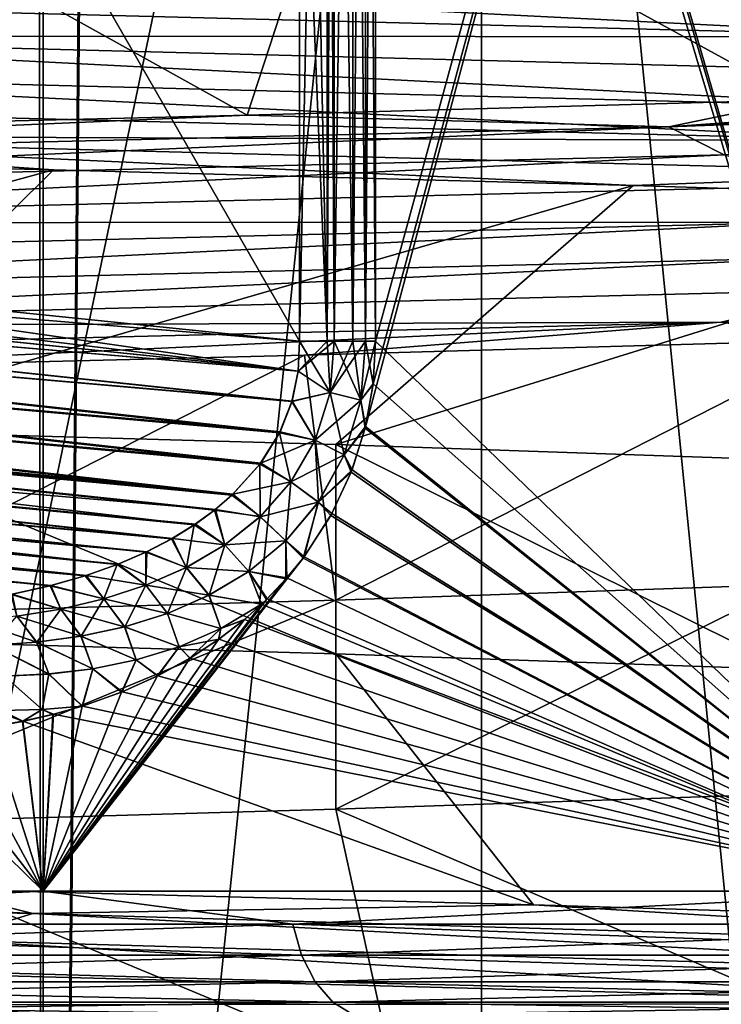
# Model space of a CAD drawing. Header units: metres. Extents: x -24 to 24, y -69 to 184.
# Tile 129 of 256: x 13.32 to 14.41, y -63.29 to -61.75. Entities that reach past the tile are written whole.
import ezdxf

# ---------------------------------------------------------------- set-up
doc = ezdxf.new("R2010")
doc.units = ezdxf.units.M
for name, color, linetype in [('14', 7, 'CONTINUOUS'), ('149', 7, 'CONTINUOUS'), ('15', 7, 'CONTINUOUS'), ('150', 7, 'CONTINUOUS'), ('151', 7, 'CONTINUOUS'), ('182', 7, 'CONTINUOUS'), ('190', 7, 'CONTINUOUS'), ('220', 7, 'CONTINUOUS'), ('231', 7, 'CONTINUOUS'), ('336', 7, 'CONTINUOUS'), ('337', 7, 'CONTINUOUS'), ('355', 7, 'CONTINUOUS'), ('356', 7, 'CONTINUOUS'), ('367', 7, 'CONTINUOUS'), ('369', 7, 'CONTINUOUS'), ('3988', 7, 'CONTINUOUS'), ('3991', 7, 'CONTINUOUS'), ('562', 2, 'CONTINUOUS'), ('570', 2, 'CONTINUOUS'), ('70', 7, 'CONTINUOUS'), ('71', 7, 'CONTINUOUS')]:
    doc.layers.add(name, color=color, linetype=linetype)

msp = doc.modelspace()

# ---------------------------------------------------------------- linework, layer by layer
at = {"layer": '14'}
for points in [[(14.764137, -63.111337, 14.077651), (14.764143, -59.007862, 14.077645), (13.860315, -60.009576, 14.968356)], [(13.872567, -60.077627, 14.957002), (14.764137, -63.111337, 14.077651), (13.860315, -60.009576, 14.968356)], [(13.87653, -60.144747, 14.953324), (14.764137, -63.111337, 14.077651), (13.872567, -60.077627, 14.957002)], [(13.87653, -62.255253, 14.953324), (14.764137, -63.111337, 14.077651), (13.87653, -60.144747, 14.953324)], [(13.872519, -62.321564, 14.957046), (14.764137, -63.111337, 14.077651), (13.87653, -62.255253, 14.953324)], [(13.860894, -62.388299, 14.967819), (14.764137, -63.111337, 14.077651), (13.872519, -62.321564, 14.957046)], [(13.839916, -62.455676, 14.987219), (14.764137, -63.111337, 14.077651), (13.860894, -62.388299, 14.967819)], [(13.808607, -62.523517, 15.01607), (14.764137, -63.111337, 14.077651), (13.839916, -62.455676, 14.987219)], [(13.765456, -62.590721, 15.055637), (14.764137, -63.111337, 14.077651), (13.808607, -62.523517, 15.01607)], [(13.738544, -62.623798, 15.080199), (14.764137, -63.111337, 14.077651), (13.765456, -62.590721, 15.055637)], [(13.707649, -62.656377, 15.108288), (14.764137, -63.111337, 14.077651), (13.738544, -62.623798, 15.080199)], [(13.672517, -62.68833, 15.140089), (14.764137, -63.111337, 14.077651), (13.699072, -62.664639, 15.116066)], [(13.699072, -62.664639, 15.116066), (14.764137, -63.111337, 14.077651), (13.707649, -62.656377, 15.108288)], [(13.632704, -62.719192, 15.175947), (14.764137, -63.111337, 14.077651), (13.672517, -62.68833, 15.140089)], [(13.587901, -62.748548, 15.216075), (14.764137, -63.111337, 14.077651), (13.632704, -62.719192, 15.175947)], [(13.53781, -62.776027, 15.260659), (14.764137, -63.111337, 14.077651), (13.587901, -62.748548, 15.216075)], [(13.481935, -62.801127, 15.310043), (14.764137, -63.111337, 14.077651), (13.53781, -62.776027, 15.260659)], [(13.420112, -62.823152, 15.364264), (14.764137, -63.111337, 14.077651), (13.481935, -62.801127, 15.310043)], [(13.375166, -62.836014, 15.403406), (14.764137, -63.111337, 14.077651), (13.420112, -62.823152, 15.364264)], [(13.277338, -62.85577, 15.487812), (13.359117, -63.111337, 15.417327), (13.327635, -62.846854, 15.44455)], [(13.327635, -62.846854, 15.44455), (13.359117, -63.111337, 15.417327), (13.375166, -62.836014, 15.403406)], [(13.359117, -63.111337, 15.417327), (14.764137, -63.111337, 14.077651), (13.375166, -62.836014, 15.403406)], [(13.16896, -62.86628, 15.580067), (13.359117, -63.111337, 15.417327), (13.224434, -62.862295, 15.533008)], [(13.224434, -62.862295, 15.533008), (13.359117, -63.111337, 15.417327), (13.277338, -62.85577, 15.487812)], [(11.83312, -63.111337, 16.617379), (13.359117, -63.111337, 15.417327), (13.110857, -62.86782, 15.628993)], [(13.110857, -62.86782, 15.628993), (13.359117, -63.111337, 15.417327), (13.16896, -62.86628, 15.580067)]]:
    msp.add_3dface(points, dxfattribs=at)
at = {"layer": '149'}
for points in [[(14.764752, -61.781316, -7.570111), (12.634023, -61.674154, -10.721888), (12.514611, -61.723416, -10.894448)], [(14.848497, -61.732355, -7.355241), (12.634023, -61.674154, -10.721888), (14.764752, -61.781316, -7.570111)], [(14.764752, -61.781316, -7.570111), (12.514611, -61.723416, -10.894448), (12.565344, -61.780152, -10.847679)], [(14.779199, -61.893263, -7.541667), (12.565344, -61.780152, -10.847679), (12.533567, -61.835322, -10.872496)], [(14.80587, -61.83815, -7.506411), (12.565344, -61.780152, -10.847679), (14.779199, -61.893263, -7.541667)], [(14.80587, -61.83815, -7.506411), (14.764752, -61.781316, -7.570111), (12.565344, -61.780152, -10.847679)], [(14.701765, -61.943678, -7.643944), (12.533567, -61.835322, -10.872496), (12.441408, -61.885902, -10.944548)], [(14.779199, -61.893263, -7.541667), (12.533567, -61.835322, -10.872496), (14.701765, -61.943678, -7.643944)], [(15.802269, -61.831336, 4.717823), (14.333094, -61.921505, 8.246571), (15.246469, -61.855432, 6.286076)], [(15.901912, -61.863196, 4.535714), (14.333094, -61.921505, 8.246571), (15.802269, -61.831336, 4.717823)], [(15.246469, -61.855432, 6.286076), (14.333094, -61.921505, 8.246571), (14.535478, -61.879528, 7.790344)], [(14.333094, -61.921505, 8.246571), (15.901912, -61.863196, 4.535714), (14.419202, -61.965155, 8.164805)], [(14.535478, -61.879528, 7.790344), (14.333094, -61.921505, 8.246571), (13.676532, -61.903624, 9.215315)], [(14.701765, -61.943678, -7.643944), (12.441408, -61.885902, -10.944548), (12.5857, -61.93489, -10.725474)], [(13.676532, -61.903624, 9.215315), (11.913461, -61.979815, 11.467911), (12.678376, -61.92772, 10.546485)], [(14.333094, -61.921505, 8.246571), (11.913461, -61.979815, 11.467911), (13.676532, -61.903624, 9.215315)], [(11.913461, -61.979815, 11.467911), (14.333094, -61.921505, 8.246571), (12.02201, -62.023355, 11.40389)], [(12.02201, -62.023355, 11.40389), (14.333094, -61.921505, 8.246571), (14.419202, -61.965155, 8.164805)], [(13.375351, -61.988753, -9.647256), (12.5857, -61.93489, -10.725474), (12.338091, -61.96472, -10.942627)], [(14.277177, -62.012786, -8.254199), (12.5857, -61.93489, -10.725474), (13.375351, -61.988753, -9.647256)], [(14.800952, -61.993042, -7.373428), (12.5857, -61.93489, -10.725474), (14.277177, -62.012786, -8.254199)], [(14.800952, -61.993042, -7.373428), (14.701765, -61.943678, -7.643944), (12.5857, -61.93489, -10.725474)], [(12.02201, -62.023355, 11.40389), (14.419202, -61.965155, 8.164805), (12.265419, -62.070814, 11.174256)], [(12.265419, -62.070814, 11.174256), (14.419202, -61.965155, 8.164805), (14.590051, -62.012914, 7.901576)], [(15.034435, -62.036819, -6.777561), (14.800952, -61.993042, -7.373428), (14.277177, -62.012786, -8.254199)], [(12.265419, -62.070814, 11.174256), (14.590051, -62.012914, 7.901576), (14.547547, -62.070143, 7.995554)], [(12.196938, -62.128142, 11.260316), (14.547547, -62.070143, 7.995554), (12.234052, -62.18297, 11.208454)], [(12.196938, -62.128142, 11.260316), (12.265419, -62.070814, 11.174256), (14.547547, -62.070143, 7.995554)], [(12.234052, -62.18297, 11.208454), (14.547547, -62.070143, 7.995554), (14.569203, -62.125029, 7.939759)], [(12.234052, -62.18297, 11.208454), (14.569203, -62.125029, 7.939759), (12.341174, -62.232558, 11.05745)], [(12.341174, -62.232558, 11.05745), (14.569203, -62.125029, 7.939759), (14.63151, -62.174782, 7.777577)], [(12.341174, -62.232558, 11.05745), (14.63151, -62.174782, 7.777577), (14.414253, -62.225646, 8.103391)], [(14.414253, -62.225646, 8.103391), (15.94313, -62.167495, 4.387737), (14.608772, -62.253117, 7.652017)], [(14.414253, -62.225646, 8.103391), (14.63151, -62.174782, 7.777577), (15.94313, -62.167495, 4.387737)], [(12.034363, -62.283797, 11.340623), (14.414253, -62.225646, 8.103391), (12.783412, -62.301183, 10.418923)], [(12.034363, -62.283797, 11.340623), (12.341174, -62.232558, 11.05745), (14.414253, -62.225646, 8.103391)], [(12.783412, -62.301183, 10.418923), (14.414253, -62.225646, 8.103391), (13.765786, -62.27715, 9.081448)], [(13.765786, -62.27715, 9.081448), (14.414253, -62.225646, 8.103391), (14.608772, -62.253117, 7.652017)], [(10.584812, -63.087694, -12.704538), (13.342927, -63.146004, -9.767795), (10.940086, -63.060231, -12.340344)], [(10.940086, -63.060231, -12.340344), (13.342927, -63.146004, -9.767795), (12.127841, -63.084327, -11.175197)], [(13.342927, -63.146004, -9.767795), (10.584812, -63.087694, -12.704538), (13.207401, -63.187358, -10.007097)], [(12.127841, -63.084327, -11.175197), (13.342927, -63.146004, -9.767795), (13.19215, -63.108423, -9.8963)], [(13.19215, -63.108423, -9.8963), (13.342927, -63.146004, -9.767795), (14.122178, -63.132519, -8.51667)], [(13.342927, -63.146004, -9.767795), (15.309003, -63.204313, -6.251235), (14.122178, -63.132519, -8.51667)], [(14.122178, -63.132519, -8.51667), (15.309003, -63.204313, -6.251235), (14.908458, -63.156615, -7.050351)], [(15.232383, -63.245558, -6.523184), (13.342927, -63.146004, -9.767795), (13.207401, -63.187358, -10.007097)], [(15.309003, -63.204313, -6.251235), (13.342927, -63.146004, -9.767795), (15.232383, -63.245558, -6.523184)], [(14.931924, -63.286707, -7.234786), (13.207401, -63.187358, -10.007097), (12.757422, -63.228807, -10.609084)], [(15.232383, -63.245558, -6.523184), (13.207401, -63.187358, -10.007097), (14.931924, -63.286707, -7.234786)], [(14.931924, -63.286707, -7.234786), (12.757422, -63.228807, -10.609084), (12.919797, -63.288107, -10.422996)], [(15.047753, -63.346106, -7.008932), (14.931924, -63.286707, -7.234786), (12.919797, -63.288107, -10.422996)]]:
    msp.add_3dface(points, dxfattribs=at)
at = {"layer": '15'}
for points in [[(13.872567, -62.322373, -14.957002), (14.764164, -59.007862, -14.077623), (13.860315, -62.390424, -14.968356)], [(14.764164, -59.007862, -14.077623), (14.764166, -63.111337, -14.077621), (13.860315, -62.390424, -14.968356)], [(13.87653, -62.255253, -14.953324), (14.764164, -59.007862, -14.077623), (13.872567, -62.322373, -14.957002)], [(13.87653, -60.144747, -14.953324), (14.764164, -59.007862, -14.077623), (13.87653, -62.255253, -14.953324)], [(13.860315, -62.390424, -14.968356), (14.764166, -63.111337, -14.077621), (13.838649, -62.45896, -14.988389)], [(13.838649, -62.45896, -14.988389), (14.764166, -63.111337, -14.077621), (13.806883, -62.526829, -15.017656)], [(13.806883, -62.526829, -15.017656), (14.764166, -63.111337, -14.077621), (13.763686, -62.592849, -15.057256)], [(13.763686, -62.592849, -15.057256), (13.359151, -63.111337, -15.417299), (13.737065, -62.625362, -15.081547)], [(14.764166, -63.111337, -14.077621), (13.359151, -63.111337, -15.417299), (13.763686, -62.592849, -15.057256)], [(13.737065, -62.625362, -15.081547), (13.359151, -63.111337, -15.417299), (13.706555, -62.657459, -15.10928)], [(13.706555, -62.657459, -15.10928), (13.359151, -63.111337, -15.417299), (13.699019, -62.664707, -15.116114)], [(13.699019, -62.664707, -15.116114), (13.359151, -63.111337, -15.417299), (13.67176, -62.688991, -15.140772)], [(13.67176, -62.688991, -15.140772), (13.359151, -63.111337, -15.417299), (13.632157, -62.719572, -15.176439)], [(13.632157, -62.719572, -15.176439), (13.359151, -63.111337, -15.417299), (13.587426, -62.748801, -15.216499)], [(13.587426, -62.748801, -15.216499), (13.359151, -63.111337, -15.417299), (13.537266, -62.776311, -15.261141)], [(13.537266, -62.776311, -15.261141), (13.359151, -63.111337, -15.417299), (13.481233, -62.801399, -15.310662)], [(13.481233, -62.801399, -15.310662), (13.359151, -63.111337, -15.417299), (13.420066, -62.823147, -15.364304)], [(13.420066, -62.823147, -15.364304), (13.359151, -63.111337, -15.417299), (13.374332, -62.83622, -15.404131)], [(13.326842, -62.847017, -15.445235), (11.833161, -63.111337, -16.61735), (13.276641, -62.855874, -15.488409)], [(13.359151, -63.111337, -15.417299), (11.833161, -63.111337, -16.61735), (13.326842, -62.847017, -15.445235)], [(13.374332, -62.83622, -15.404131), (13.359151, -63.111337, -15.417299), (13.326842, -62.847017, -15.445235)]]:
    msp.add_3dface(points, dxfattribs=at)
at = {"layer": '150'}
for points in [[(13.375351, -61.988753, -9.647256), (12.338091, -61.96472, -10.942627), (11.988596, -62.367815, -10.291432)], [(12.967996, -62.392002, -9.026133), (13.375351, -61.988753, -9.647256), (11.988596, -62.367815, -10.291432)], [(14.277177, -62.012786, -8.254199), (13.375351, -61.988753, -9.647256), (12.967996, -62.392002, -9.026133)], [(13.81477, -62.4162, -7.667603), (14.277177, -62.012786, -8.254199), (12.967996, -62.392002, -9.026133)], [(15.034435, -62.036819, -6.777561), (14.277177, -62.012786, -8.254199), (13.81477, -62.4162, -7.667603)], [(14.519564, -62.440392, -6.230752), (15.034435, -62.036819, -6.777561), (13.81477, -62.4162, -7.667603)], [(13.765786, -62.27715, 9.081448), (14.608772, -62.253117, 7.652017), (13.814674, -62.658133, 7.667775)], [(13.814674, -62.658133, 7.667775), (14.608772, -62.253117, 7.652017), (14.519527, -62.63394, 6.230838)], [(12.783412, -62.301183, 10.418923), (13.765786, -62.27715, 9.081448), (12.967887, -62.682331, 9.02629)], [(12.967887, -62.682331, 9.02629), (13.765786, -62.27715, 9.081448), (13.814674, -62.658133, 7.667775)]]:
    msp.add_3dface(points, dxfattribs=at)
at = {"layer": '151'}
for points in [[(14.518441, -61.459651, 6.233368), (14.535478, -61.879528, 7.790344), (13.813535, -61.483838, 7.669827)], [(13.813535, -61.483838, 7.669827), (13.676532, -61.903624, 9.215315), (12.96652, -61.508037, 9.028253)], [(14.535478, -61.879528, 7.790344), (13.676532, -61.903624, 9.215315), (13.813535, -61.483838, 7.669827)], [(13.676532, -61.903624, 9.215315), (12.678376, -61.92772, 10.546485), (12.96652, -61.508037, 9.028253)], [(12.967975, -62.717671, -9.026163), (14.122178, -63.132519, -8.51667), (13.814772, -62.74187, -7.667599)], [(13.19215, -63.108423, -9.8963), (14.122178, -63.132519, -8.51667), (12.967975, -62.717671, -9.026163)], [(13.814772, -62.74187, -7.667599), (14.908458, -63.156615, -7.050351), (14.519572, -62.766062, -6.230732)], [(14.122178, -63.132519, -8.51667), (14.908458, -63.156615, -7.050351), (13.814772, -62.74187, -7.667599)], [(14.519538, -62.959609, 6.230812), (14.728194, -63.373478, 7.419561), (13.8147, -62.983802, 7.667728)], [(13.8147, -62.983802, 7.667728), (13.905628, -63.397574, 8.865837), (12.967915, -63.008, 9.026249)], [(14.728194, -63.373478, 7.419561), (13.905628, -63.397574, 8.865837), (13.8147, -62.983802, 7.667728)], [(13.905628, -63.397574, 8.865837), (12.94152, -63.42167, 10.22187), (12.967915, -63.008, 9.026249)]]:
    msp.add_3dface(points, dxfattribs=at)
at = {"layer": '182'}
for points in [[(12.600051, -60.263338, -15.107262), (13.757917, -60.144747, -15.005962), (12.599839, -62.136648, -15.107281)], [(13.757917, -60.144747, -15.005962), (13.757917, -61.199948, -15.005962), (12.599839, -62.136648, -15.107281)], [(13.757917, -61.199948, -15.005962), (13.757917, -62.255141, -15.005962), (12.599839, -62.136648, -15.107281)]]:
    msp.add_3dface(points, dxfattribs=at)
at = {"layer": '190'}
for points in [[(12.600051, -62.136662, 15.107262), (13.757917, -62.255253, 15.005962), (12.612079, -60.262133, 15.10621)], [(13.757917, -62.255253, 15.005962), (13.757917, -61.200052, 15.005962), (12.612079, -60.262133, 15.10621)]]:
    msp.add_3dface(points, dxfattribs=at)
at = {"layer": '220'}
for points in [[(11.487153, -62.108501, 15.210753), (13.756077, -62.301792, 15.008298), (11.491283, -62.06827, 15.205672)], [(13.756077, -62.301792, 15.008298), (13.757917, -62.255253, 15.005962), (11.491283, -62.06827, 15.205672)], [(13.757917, -62.255253, 15.005962), (12.600051, -62.136662, 15.107262), (11.491283, -62.06827, 15.205672)], [(11.481949, -62.151868, 15.220154), (13.746645, -62.348393, 15.015878), (11.487153, -62.108501, 15.210753)], [(13.746645, -62.348393, 15.015878), (13.756077, -62.301792, 15.008298), (11.487153, -62.108501, 15.210753)], [(11.475087, -62.198129, 15.235013), (13.727833, -62.396227, 15.029725), (11.481949, -62.151868, 15.220154)], [(13.727833, -62.396227, 15.029725), (13.746645, -62.348393, 15.015878), (11.481949, -62.151868, 15.220154)], [(11.466973, -62.245019, 15.25565), (13.697765, -62.445098, 15.051175), (11.475087, -62.198129, 15.235013)], [(13.697765, -62.445098, 15.051175), (13.727833, -62.396227, 15.029725), (11.475087, -62.198129, 15.235013)], [(11.461087, -62.274546, 15.271904), (13.65451, -62.493583, 15.081374), (11.466973, -62.245019, 15.25565)], [(13.65451, -62.493583, 15.081374), (13.697765, -62.445098, 15.051175), (11.466973, -62.245019, 15.25565)], [(11.457638, -62.290188, 15.281664), (13.65451, -62.493583, 15.081374), (11.461087, -62.274546, 15.271904)], [(11.447209, -62.332637, 15.312715), (13.627294, -62.517206, 15.100101), (11.457638, -62.290188, 15.281664)], [(13.627294, -62.517206, 15.100101), (13.65451, -62.493583, 15.081374), (11.457638, -62.290188, 15.281664)], [(11.435987, -62.371917, 15.348622), (13.56048, -62.562141, 15.145445), (11.447209, -62.332637, 15.312715)], [(13.56048, -62.562141, 15.145445), (13.596007, -62.540136, 15.121423), (11.447209, -62.332637, 15.312715)], [(13.596007, -62.540136, 15.121423), (13.627294, -62.517206, 15.100101), (11.447209, -62.332637, 15.312715)], [(11.42597, -62.40201, 15.382286), (13.520502, -62.582973, 15.172268), (11.435987, -62.371917, 15.348622)], [(13.520502, -62.582973, 15.172268), (13.56048, -62.562141, 15.145445), (11.435987, -62.371917, 15.348622)], [(11.423966, -62.407436, 15.389077), (13.475833, -62.602362, 15.201983), (11.42597, -62.40201, 15.382286)], [(13.475833, -62.602362, 15.201983), (13.520502, -62.582973, 15.172268), (11.42597, -62.40201, 15.382286)], [(11.411089, -62.438626, 15.433685), (13.426203, -62.620035, 15.234697), (11.423966, -62.407436, 15.389077)], [(13.426203, -62.620035, 15.234697), (13.475833, -62.602362, 15.201983), (11.423966, -62.407436, 15.389077)], [(11.397715, -62.465043, 15.482007), (13.371308, -62.63572, 15.270556), (11.411089, -62.438626, 15.433685)], [(13.371308, -62.63572, 15.270556), (13.426203, -62.620035, 15.234697), (11.411089, -62.438626, 15.433685)], [(13.310843, -62.649087, 15.30969), (13.371308, -62.63572, 15.270556), (11.397715, -62.465043, 15.482007)]]:
    msp.add_3dface(points, dxfattribs=at)
at = {"layer": '231'}
for points in [[(11.49435, -62.031013, -15.203998), (13.756113, -62.301955, -15.00831), (11.491343, -62.067881, -15.205638)], [(11.49435, -62.031013, -15.203998), (12.599839, -62.136648, -15.107281), (13.756113, -62.301955, -15.00831)], [(11.491343, -62.067881, -15.205638), (13.756113, -62.301955, -15.00831), (11.487214, -62.107965, -15.210662)], [(11.487214, -62.107965, -15.210662), (13.746371, -62.34925, -15.016072), (11.481979, -62.151366, -15.220025)], [(13.756113, -62.301955, -15.00831), (13.746371, -62.34925, -15.016072), (11.487214, -62.107965, -15.210662)], [(12.599839, -62.136648, -15.107281), (13.757917, -62.255141, -15.005962), (13.756113, -62.301955, -15.00831)], [(11.481979, -62.151366, -15.220025), (13.727032, -62.397811, -15.030299), (11.475204, -62.197741, -15.23486)], [(13.746371, -62.34925, -15.016072), (13.727032, -62.397811, -15.030299), (11.481979, -62.151366, -15.220025)], [(11.475204, -62.197741, -15.23486), (13.696457, -62.446921, -15.052129), (11.466981, -62.244937, -15.25561)], [(13.727032, -62.397811, -15.030299), (13.696457, -62.446921, -15.052129), (11.475204, -62.197741, -15.23486)], [(11.466981, -62.244937, -15.25561), (13.652848, -62.495103, -15.082498), (11.461033, -62.274584, -15.271933)], [(13.696457, -62.446921, -15.052129), (13.652848, -62.495103, -15.082498), (11.466981, -62.244937, -15.25561)], [(11.461033, -62.274584, -15.271933), (13.652848, -62.495103, -15.082498), (11.457578, -62.290334, -15.281763)], [(11.457578, -62.290334, -15.281763), (13.594333, -62.541269, -15.122566), (11.447161, -62.332908, -15.312933)], [(13.652848, -62.495103, -15.082498), (13.625586, -62.518518, -15.101241), (11.457578, -62.290334, -15.281763)], [(13.625586, -62.518518, -15.101241), (13.594333, -62.541269, -15.122566), (11.457578, -62.290334, -15.281763)], [(11.447161, -62.332908, -15.312933), (13.558789, -62.563108, -15.146592), (11.435852, -62.37224, -15.348957)], [(13.594333, -62.541269, -15.122566), (13.558789, -62.563108, -15.146592), (11.447161, -62.332908, -15.312933)], [(11.435852, -62.37224, -15.348957), (13.474151, -62.603018, -15.203092), (11.425841, -62.402055, -15.382362)], [(13.558789, -62.563108, -15.146592), (13.51878, -62.583781, -15.173409), (11.435852, -62.37224, -15.348957)], [(13.51878, -62.583781, -15.173409), (13.474151, -62.603018, -15.203092), (11.435852, -62.37224, -15.348957)], [(11.425841, -62.402055, -15.382362), (13.424601, -62.620548, -15.23575), (11.423752, -62.407736, -15.38948)], [(13.474151, -62.603018, -15.203092), (13.424601, -62.620548, -15.23575), (11.425841, -62.402055, -15.382362)], [(11.423752, -62.407736, -15.38948), (13.424601, -62.620548, -15.23575), (11.41097, -62.438883, -15.434101)], [(13.424601, -62.620548, -15.23575), (13.369829, -62.636093, -15.271518), (11.41097, -62.438883, -15.434101)], [(13.369829, -62.636093, -15.271518), (13.309535, -62.649333, -15.310525), (11.41097, -62.438883, -15.434101)]]:
    msp.add_3dface(points, dxfattribs=at)
at = {"layer": '336'}
for points in [[(13.757917, -62.255141, -15.005962), (13.801015, -60.144747, -14.997344), (13.801017, -62.255253, -14.997343)], [(13.757917, -62.255141, -15.005962), (13.757917, -61.199948, -15.005962), (13.801015, -60.144747, -14.997344)], [(13.801015, -60.144747, -14.997344), (13.811891, -60.144747, -14.993542), (13.801017, -62.255253, -14.997343)], [(13.801017, -62.255253, -14.997343), (13.811891, -60.144747, -14.993542), (13.81191, -62.255253, -14.993535)], [(13.811891, -60.144747, -14.993542), (13.841199, -60.144747, -14.979514), (13.81191, -62.255253, -14.993535)], [(13.81191, -62.255253, -14.993535), (13.841199, -60.144747, -14.979514), (13.841201, -62.255253, -14.979513)], [(13.841199, -60.144747, -14.979514), (13.860643, -60.144747, -14.966605), (13.841201, -62.255253, -14.979513)], [(13.841201, -62.255253, -14.979513), (13.860643, -60.144747, -14.966605), (13.860663, -62.255253, -14.96659)], [(13.860643, -60.144747, -14.966605), (13.87653, -60.144747, -14.953324), (13.860663, -62.255253, -14.96659)], [(13.87653, -60.144747, -14.953324), (13.87653, -62.255253, -14.953324), (13.860663, -62.255253, -14.96659)]]:
    msp.add_3dface(points, dxfattribs=at)
at = {"layer": '337'}
for points in [[(13.756113, -62.301955, -15.00831), (13.757917, -62.255141, -15.005962), (13.805763, -62.334895, -14.999497)], [(13.757917, -62.255141, -15.005962), (13.801017, -62.255253, -14.997343), (13.805763, -62.334895, -14.999497)], [(13.801017, -62.255253, -14.997343), (13.81191, -62.255253, -14.993535), (13.805763, -62.334895, -14.999497)], [(13.81191, -62.255253, -14.993535), (13.853454, -62.347041, -14.973352), (13.805763, -62.334895, -14.999497)], [(13.81191, -62.255253, -14.993535), (13.841201, -62.255253, -14.979513), (13.853454, -62.347041, -14.973352)], [(13.841201, -62.255253, -14.979513), (13.860663, -62.255253, -14.96659), (13.853454, -62.347041, -14.973352)], [(13.860663, -62.255253, -14.96659), (13.872567, -62.322373, -14.957002), (13.853454, -62.347041, -14.973352)], [(13.87653, -62.255253, -14.953324), (13.872567, -62.322373, -14.957002), (13.860663, -62.255253, -14.96659)], [(13.746371, -62.34925, -15.016072), (13.756113, -62.301955, -15.00831), (13.805763, -62.334895, -14.999497)], [(13.872567, -62.322373, -14.957002), (13.860315, -62.390424, -14.968356), (13.853454, -62.347041, -14.973352)], [(13.746371, -62.34925, -15.016072), (13.805763, -62.334895, -14.999497), (13.78231, -62.4092, -15.018907)], [(13.805763, -62.334895, -14.999497), (13.827739, -62.432336, -14.996448), (13.78231, -62.4092, -15.018907)], [(13.853454, -62.347041, -14.973352), (13.827739, -62.432336, -14.996448), (13.805763, -62.334895, -14.999497)], [(13.727032, -62.397811, -15.030299), (13.746371, -62.34925, -15.016072), (13.78231, -62.4092, -15.018907)], [(13.853454, -62.347041, -14.973352), (13.860315, -62.390424, -14.968356), (13.827739, -62.432336, -14.996448)], [(13.696457, -62.446921, -15.052129), (13.727032, -62.397811, -15.030299), (13.744796, -62.474178, -15.048965)], [(13.727032, -62.397811, -15.030299), (13.78231, -62.4092, -15.018907), (13.744796, -62.474178, -15.048965)], [(13.860315, -62.390424, -14.968356), (13.838649, -62.45896, -14.988389), (13.827739, -62.432336, -14.996448)], [(13.78231, -62.4092, -15.018907), (13.787424, -62.505902, -15.032121), (13.744796, -62.474178, -15.048965)], [(13.827739, -62.432336, -14.996448), (13.787424, -62.505902, -15.032121), (13.78231, -62.4092, -15.018907)], [(13.827739, -62.432336, -14.996448), (13.838649, -62.45896, -14.988389), (13.787424, -62.505902, -15.032121)], [(13.652848, -62.495103, -15.082498), (13.696457, -62.446921, -15.052129), (13.69685, -62.528325, -15.086342)], [(13.696457, -62.446921, -15.052129), (13.744796, -62.474178, -15.048965), (13.69685, -62.528325, -15.086342)], [(13.838649, -62.45896, -14.988389), (13.806883, -62.526829, -15.017656), (13.787424, -62.505902, -15.032121)], [(13.744796, -62.474178, -15.048965), (13.736652, -62.565924, -15.07594), (13.69685, -62.528325, -15.086342)], [(13.787424, -62.505902, -15.032121), (13.736652, -62.565924, -15.07594), (13.744796, -62.474178, -15.048965)], [(13.625586, -62.518518, -15.101241), (13.652848, -62.495103, -15.082498), (13.69685, -62.528325, -15.086342)], [(13.787424, -62.505902, -15.032121), (13.763686, -62.592849, -15.057256), (13.736652, -62.565924, -15.07594)], [(13.806883, -62.526829, -15.017656), (13.763686, -62.592849, -15.057256), (13.787424, -62.505902, -15.032121)], [(13.594333, -62.541269, -15.122566), (13.625586, -62.518518, -15.101241), (13.641884, -62.572373, -15.128196)], [(13.625586, -62.518518, -15.101241), (13.69685, -62.528325, -15.086342), (13.641884, -62.572373, -15.128196)], [(13.558789, -62.563108, -15.146592), (13.594333, -62.541269, -15.122566), (13.582117, -62.607539, -15.17267)], [(13.594333, -62.541269, -15.122566), (13.641884, -62.572373, -15.128196), (13.582117, -62.607539, -15.17267)], [(13.69685, -62.528325, -15.086342), (13.679206, -62.613586, -15.124324), (13.641884, -62.572373, -15.128196)], [(13.736652, -62.565924, -15.07594), (13.679206, -62.613586, -15.124324), (13.69685, -62.528325, -15.086342)], [(13.51878, -62.583781, -15.173409), (13.558789, -62.563108, -15.146592), (13.582117, -62.607539, -15.17267)], [(13.641884, -62.572373, -15.128196), (13.617396, -62.650618, -15.175019), (13.582117, -62.607539, -15.17267)], [(13.679206, -62.613586, -15.124324), (13.617396, -62.650618, -15.175019), (13.641884, -62.572373, -15.128196)], [(13.736652, -62.565924, -15.07594), (13.737065, -62.625362, -15.081547), (13.679206, -62.613586, -15.124324)], [(13.763686, -62.592849, -15.057256), (13.737065, -62.625362, -15.081547), (13.736652, -62.565924, -15.07594)], [(13.474151, -62.603018, -15.203092), (13.51878, -62.583781, -15.173409), (13.51907, -62.635194, -15.218585)], [(13.51878, -62.583781, -15.173409), (13.582117, -62.607539, -15.17267), (13.51907, -62.635194, -15.218585)], [(13.424601, -62.620548, -15.23575), (13.474151, -62.603018, -15.203092), (13.453698, -62.656424, -15.265221)], [(13.474151, -62.603018, -15.203092), (13.51907, -62.635194, -15.218585), (13.453698, -62.656424, -15.265221)], [(13.582117, -62.607539, -15.17267), (13.552727, -62.678866, -15.226701), (13.51907, -62.635194, -15.218585)], [(13.617396, -62.650618, -15.175019), (13.552727, -62.678866, -15.226701), (13.582117, -62.607539, -15.17267)], [(13.679206, -62.613586, -15.124324), (13.699019, -62.664707, -15.116114), (13.617396, -62.650618, -15.175019)], [(13.706555, -62.657459, -15.10928), (13.699019, -62.664707, -15.116114), (13.679206, -62.613586, -15.124324)], [(13.737065, -62.625362, -15.081547), (13.706555, -62.657459, -15.10928), (13.679206, -62.613586, -15.124324)], [(13.369829, -62.636093, -15.271518), (13.424601, -62.620548, -15.23575), (13.453698, -62.656424, -15.265221)], [(13.309535, -62.649333, -15.310525), (13.369829, -62.636093, -15.271518), (13.386652, -62.672137, -15.312122)], [(13.309535, -62.649333, -15.310525), (13.386652, -62.672137, -15.312122), (13.3184, -62.683041, -15.35898)], [(13.369829, -62.636093, -15.271518), (13.453698, -62.656424, -15.265221), (13.386652, -62.672137, -15.312122)], [(13.51907, -62.635194, -15.218585), (13.486099, -62.69975, -15.2786), (13.453698, -62.656424, -15.265221)], [(13.552727, -62.678866, -15.226701), (13.486099, -62.69975, -15.2786), (13.51907, -62.635194, -15.218585)], [(13.453698, -62.656424, -15.265221), (13.418099, -62.714416, -15.330265), (13.386652, -62.672137, -15.312122)], [(13.486099, -62.69975, -15.2786), (13.418099, -62.714416, -15.330265), (13.453698, -62.656424, -15.265221)], [(13.617396, -62.650618, -15.175019), (13.635872, -62.702698, -15.172598), (13.552727, -62.678866, -15.226701)], [(13.699019, -62.664707, -15.116114), (13.635872, -62.702698, -15.172598), (13.617396, -62.650618, -15.175019)], [(13.699019, -62.664707, -15.116114), (13.67176, -62.688991, -15.140772), (13.635872, -62.702698, -15.172598)], [(13.386652, -62.672137, -15.312122), (13.349148, -62.723748, -15.381415), (13.3184, -62.683041, -15.35898)], [(13.418099, -62.714416, -15.330265), (13.349148, -62.723748, -15.381415), (13.386652, -62.672137, -15.312122)], [(13.552727, -62.678866, -15.226701), (13.57072, -62.730975, -15.229345), (13.486099, -62.69975, -15.2786)], [(13.635872, -62.702698, -15.172598), (13.57072, -62.730975, -15.229345), (13.552727, -62.678866, -15.226701)], [(13.349148, -62.723748, -15.381415), (13.279491, -62.728397, -15.431884), (13.3184, -62.683041, -15.35898)], [(13.67176, -62.688991, -15.140772), (13.632157, -62.719572, -15.176439), (13.635872, -62.702698, -15.172598)], [(13.486099, -62.69975, -15.2786), (13.504049, -62.751366, -15.285862), (13.418099, -62.714416, -15.330265)], [(13.57072, -62.730975, -15.229345), (13.504049, -62.751366, -15.285862), (13.486099, -62.69975, -15.2786)], [(13.635872, -62.702698, -15.172598), (13.587426, -62.748801, -15.216499), (13.57072, -62.730975, -15.229345)], [(13.632157, -62.719572, -15.176439), (13.587426, -62.748801, -15.216499), (13.635872, -62.702698, -15.172598)], [(13.349148, -62.723748, -15.381415), (13.36801, -62.773294, -15.396718), (13.279491, -62.728397, -15.431884)], [(13.418099, -62.714416, -15.330265), (13.43637, -62.765155, -15.341734), (13.349148, -62.723748, -15.381415)], [(13.43637, -62.765155, -15.341734), (13.36801, -62.773294, -15.396718), (13.349148, -62.723748, -15.381415)], [(13.504049, -62.751366, -15.285862), (13.43637, -62.765155, -15.341734), (13.418099, -62.714416, -15.330265)], [(13.36801, -62.773294, -15.396718), (13.299162, -62.776499, -15.450677), (13.279491, -62.728397, -15.431884)], [(13.57072, -62.730975, -15.229345), (13.537266, -62.776311, -15.261141), (13.504049, -62.751366, -15.285862)], [(13.587426, -62.748801, -15.216499), (13.537266, -62.776311, -15.261141), (13.57072, -62.730975, -15.229345)], [(13.504049, -62.751366, -15.285862), (13.481233, -62.801399, -15.310662), (13.43637, -62.765155, -15.341734)], [(13.537266, -62.776311, -15.261141), (13.481233, -62.801399, -15.310662), (13.504049, -62.751366, -15.285862)], [(13.43637, -62.765155, -15.341734), (13.420066, -62.823147, -15.364304), (13.36801, -62.773294, -15.396718)], [(13.481233, -62.801399, -15.310662), (13.420066, -62.823147, -15.364304), (13.43637, -62.765155, -15.341734)], [(13.357464, -62.82877, -15.41834), (13.294673, -62.830102, -15.471252), (13.299162, -62.776499, -15.450677)], [(13.36801, -62.773294, -15.396718), (13.357464, -62.82877, -15.41834), (13.299162, -62.776499, -15.450677)], [(13.420066, -62.823147, -15.364304), (13.357464, -62.82877, -15.41834), (13.36801, -62.773294, -15.396718)], [(13.326842, -62.847017, -15.445235), (13.276641, -62.855874, -15.488409), (13.294673, -62.830102, -15.471252)], [(13.357464, -62.82877, -15.41834), (13.326842, -62.847017, -15.445235), (13.294673, -62.830102, -15.471252)], [(13.374332, -62.83622, -15.404131), (13.326842, -62.847017, -15.445235), (13.357464, -62.82877, -15.41834)], [(13.420066, -62.823147, -15.364304), (13.374332, -62.83622, -15.404131), (13.357464, -62.82877, -15.41834)]]:
    msp.add_3dface(points, dxfattribs=at)
at = {"layer": '355'}
for points in [[(13.756077, -62.301792, 15.008298), (13.811891, -62.255253, 14.993542), (13.801015, -62.255253, 14.997344)], [(13.756077, -62.301792, 15.008298), (13.805671, -62.335008, 14.999548), (13.811891, -62.255253, 14.993542)], [(13.757917, -62.255253, 15.005962), (13.756077, -62.301792, 15.008298), (13.801015, -62.255253, 14.997344)], [(13.811891, -62.255253, 14.993542), (13.805671, -62.335008, 14.999548), (13.841199, -62.255253, 14.979514)], [(13.805671, -62.335008, 14.999548), (13.860643, -62.255253, 14.966605), (13.841199, -62.255253, 14.979514)], [(13.853335, -62.347184, 14.973413), (13.860643, -62.255253, 14.966605), (13.805671, -62.335008, 14.999548)], [(13.853335, -62.347184, 14.973413), (13.87653, -62.255253, 14.953324), (13.860643, -62.255253, 14.966605)], [(13.872519, -62.321564, 14.957046), (13.87653, -62.255253, 14.953324), (13.853335, -62.347184, 14.973413)], [(13.756077, -62.301792, 15.008298), (13.746645, -62.348393, 15.015878), (13.805671, -62.335008, 14.999548)], [(13.860894, -62.388299, 14.967819), (13.872519, -62.321564, 14.957046), (13.853335, -62.347184, 14.973413)], [(13.746645, -62.348393, 15.015878), (13.782298, -62.409253, 15.018923), (13.805671, -62.335008, 14.999548)], [(13.782298, -62.409253, 15.018923), (13.853335, -62.347184, 14.973413), (13.805671, -62.335008, 14.999548)], [(13.746645, -62.348393, 15.015878), (13.727833, -62.396227, 15.029725), (13.782298, -62.409253, 15.018923)], [(13.827743, -62.432389, 14.996466), (13.853335, -62.347184, 14.973413), (13.782298, -62.409253, 15.018923)], [(13.827743, -62.432389, 14.996466), (13.860894, -62.388299, 14.967819), (13.853335, -62.347184, 14.973413)], [(13.839916, -62.455676, 14.987219), (13.860894, -62.388299, 14.967819), (13.827743, -62.432389, 14.996466)], [(13.727833, -62.396227, 15.029725), (13.697765, -62.445098, 15.051175), (13.782298, -62.409253, 15.018923)], [(13.697765, -62.445098, 15.051175), (13.744633, -62.474301, 15.04907), (13.782298, -62.409253, 15.018923)], [(13.744633, -62.474301, 15.04907), (13.827743, -62.432389, 14.996466), (13.782298, -62.409253, 15.018923)], [(13.787234, -62.506035, 15.032245), (13.827743, -62.432389, 14.996466), (13.744633, -62.474301, 15.04907)], [(13.787234, -62.506035, 15.032245), (13.839916, -62.455676, 14.987219), (13.827743, -62.432389, 14.996466)], [(13.697765, -62.445098, 15.051175), (13.65451, -62.493583, 15.081374), (13.744633, -62.474301, 15.04907)], [(13.808607, -62.523517, 15.01607), (13.839916, -62.455676, 14.987219), (13.787234, -62.506035, 15.032245)], [(13.65451, -62.493583, 15.081374), (13.69678, -62.528483, 15.086421), (13.744633, -62.474301, 15.04907)], [(13.69678, -62.528483, 15.086421), (13.787234, -62.506035, 15.032245), (13.744633, -62.474301, 15.04907)], [(13.65451, -62.493583, 15.081374), (13.627294, -62.517206, 15.100101), (13.69678, -62.528483, 15.086421)], [(13.736594, -62.566114, 15.076045), (13.787234, -62.506035, 15.032245), (13.69678, -62.528483, 15.086421)], [(13.736594, -62.566114, 15.076045), (13.765456, -62.590721, 15.055637), (13.787234, -62.506035, 15.032245)], [(13.765456, -62.590721, 15.055637), (13.808607, -62.523517, 15.01607), (13.787234, -62.506035, 15.032245)], [(13.627294, -62.517206, 15.100101), (13.596007, -62.540136, 15.121423), (13.641709, -62.57246, 15.128319)], [(13.627294, -62.517206, 15.100101), (13.641709, -62.57246, 15.128319), (13.69678, -62.528483, 15.086421)], [(13.596007, -62.540136, 15.121423), (13.56048, -62.562141, 15.145445), (13.641709, -62.57246, 15.128319)], [(13.641709, -62.57246, 15.128319), (13.736594, -62.566114, 15.076045), (13.69678, -62.528483, 15.086421)], [(13.56048, -62.562141, 15.145445), (13.520502, -62.582973, 15.172268), (13.581955, -62.607632, 15.172786)], [(13.56048, -62.562141, 15.145445), (13.581955, -62.607632, 15.172786), (13.641709, -62.57246, 15.128319)], [(13.581955, -62.607632, 15.172786), (13.679022, -62.613676, 15.124465), (13.641709, -62.57246, 15.128319)], [(13.679022, -62.613676, 15.124465), (13.736594, -62.566114, 15.076045), (13.641709, -62.57246, 15.128319)], [(13.679022, -62.613676, 15.124465), (13.738544, -62.623798, 15.080199), (13.736594, -62.566114, 15.076045)], [(13.738544, -62.623798, 15.080199), (13.765456, -62.590721, 15.055637), (13.736594, -62.566114, 15.076045)], [(13.520502, -62.582973, 15.172268), (13.475833, -62.602362, 15.201983), (13.518907, -62.635248, 15.218697)], [(13.520502, -62.582973, 15.172268), (13.518907, -62.635248, 15.218697), (13.581955, -62.607632, 15.172786)], [(13.475833, -62.602362, 15.201983), (13.426203, -62.620035, 15.234697), (13.518907, -62.635248, 15.218697)], [(13.518907, -62.635248, 15.218697), (13.617227, -62.650717, 15.175158), (13.581955, -62.607632, 15.172786)], [(13.617227, -62.650717, 15.175158), (13.679022, -62.613676, 15.124465), (13.581955, -62.607632, 15.172786)], [(13.617227, -62.650717, 15.175158), (13.699072, -62.664639, 15.116066), (13.679022, -62.613676, 15.124465)], [(13.707649, -62.656377, 15.108288), (13.738544, -62.623798, 15.080199), (13.679022, -62.613676, 15.124465)], [(13.699072, -62.664639, 15.116066), (13.707649, -62.656377, 15.108288), (13.679022, -62.613676, 15.124465)], [(13.426203, -62.620035, 15.234697), (13.371308, -62.63572, 15.270556), (13.453539, -62.656462, 15.265327)], [(13.426203, -62.620035, 15.234697), (13.453539, -62.656462, 15.265327), (13.518907, -62.635248, 15.218697)], [(13.371308, -62.63572, 15.270556), (13.310843, -62.649087, 15.30969), (13.386531, -62.672169, 15.312205)], [(13.310843, -62.649087, 15.30969), (13.318275, -62.683041, 15.359055), (13.386531, -62.672169, 15.312205)], [(13.371308, -62.63572, 15.270556), (13.386531, -62.672169, 15.312205), (13.453539, -62.656462, 15.265327)], [(13.453539, -62.656462, 15.265327), (13.55256, -62.678921, 15.22683), (13.518907, -62.635248, 15.218697)], [(13.55256, -62.678921, 15.22683), (13.617227, -62.650717, 15.175158), (13.518907, -62.635248, 15.218697)], [(13.386531, -62.672169, 15.312205), (13.485935, -62.699784, 15.27872), (13.453539, -62.656462, 15.265327)], [(13.485935, -62.699784, 15.27872), (13.55256, -62.678921, 15.22683), (13.453539, -62.656462, 15.265327)], [(13.55256, -62.678921, 15.22683), (13.635914, -62.702706, 15.172577), (13.617227, -62.650717, 15.175158)], [(13.635914, -62.702706, 15.172577), (13.699072, -62.664639, 15.116066), (13.617227, -62.650717, 15.175158)], [(13.672517, -62.68833, 15.140089), (13.699072, -62.664639, 15.116066), (13.635914, -62.702706, 15.172577)], [(13.318275, -62.683041, 15.359055), (13.417979, -62.714448, 15.330362), (13.386531, -62.672169, 15.312205)], [(13.417979, -62.714448, 15.330362), (13.485935, -62.699784, 15.27872), (13.386531, -62.672169, 15.312205)], [(13.485935, -62.699784, 15.27872), (13.570722, -62.730956, 15.229338), (13.55256, -62.678921, 15.22683)], [(13.570722, -62.730956, 15.229338), (13.635914, -62.702706, 15.172577), (13.55256, -62.678921, 15.22683)], [(13.24915, -62.689681, 15.405658), (13.34902, -62.723743, 15.381497), (13.318275, -62.683041, 15.359055)], [(13.279404, -62.728404, 15.431945), (13.34902, -62.723743, 15.381497), (13.24915, -62.689681, 15.405658)], [(13.34902, -62.723743, 15.381497), (13.417979, -62.714448, 15.330362), (13.318275, -62.683041, 15.359055)], [(13.632704, -62.719192, 15.175947), (13.672517, -62.68833, 15.140089), (13.635914, -62.702706, 15.172577)], [(13.417979, -62.714448, 15.330362), (13.504049, -62.751364, 15.285863), (13.485935, -62.699784, 15.27872)], [(13.504049, -62.751364, 15.285863), (13.570722, -62.730956, 15.229338), (13.485935, -62.699784, 15.27872)], [(13.632704, -62.719192, 15.175947), (13.635914, -62.702706, 15.172577), (13.570722, -62.730956, 15.229338)], [(13.279404, -62.728404, 15.431945), (13.367989, -62.773275, 15.396722), (13.34902, -62.723743, 15.381497)], [(13.34902, -62.723743, 15.381497), (13.436383, -62.765163, 15.341735), (13.417979, -62.714448, 15.330362)], [(13.367989, -62.773275, 15.396722), (13.436383, -62.765163, 15.341735), (13.34902, -62.723743, 15.381497)], [(13.436383, -62.765163, 15.341735), (13.504049, -62.751364, 15.285863), (13.417979, -62.714448, 15.330362)], [(13.587901, -62.748548, 15.216075), (13.632704, -62.719192, 15.175947), (13.570722, -62.730956, 15.229338)], [(13.299158, -62.776503, 15.450683), (13.367989, -62.773275, 15.396722), (13.279404, -62.728404, 15.431945)], [(13.53781, -62.776027, 15.260659), (13.570722, -62.730956, 15.229338), (13.504049, -62.751364, 15.285863)], [(13.53781, -62.776027, 15.260659), (13.587901, -62.748548, 15.216075), (13.570722, -62.730956, 15.229338)], [(13.481935, -62.801127, 15.310043), (13.504049, -62.751364, 15.285863), (13.436383, -62.765163, 15.341735)], [(13.481935, -62.801127, 15.310043), (13.53781, -62.776027, 15.260659), (13.504049, -62.751364, 15.285863)], [(13.420112, -62.823152, 15.364264), (13.436383, -62.765163, 15.341735), (13.367989, -62.773275, 15.396722)], [(13.420112, -62.823152, 15.364264), (13.481935, -62.801127, 15.310043), (13.436383, -62.765163, 15.341735)], [(13.357507, -62.828754, 15.418296), (13.299158, -62.776503, 15.450683), (13.294718, -62.830108, 15.471223)], [(13.367989, -62.773275, 15.396722), (13.299158, -62.776503, 15.450683), (13.357507, -62.828754, 15.418296)], [(13.420112, -62.823152, 15.364264), (13.367989, -62.773275, 15.396722), (13.357507, -62.828754, 15.418296)], [(13.277338, -62.85577, 15.487812), (13.327635, -62.846854, 15.44455), (13.294718, -62.830108, 15.471223)], [(13.327635, -62.846854, 15.44455), (13.357507, -62.828754, 15.418296), (13.294718, -62.830108, 15.471223)], [(13.327635, -62.846854, 15.44455), (13.375166, -62.836014, 15.403406), (13.357507, -62.828754, 15.418296)], [(13.375166, -62.836014, 15.403406), (13.420112, -62.823152, 15.364264), (13.357507, -62.828754, 15.418296)]]:
    msp.add_3dface(points, dxfattribs=at)
at = {"layer": '356'}
for points in [[(13.757917, -60.144859, 15.005962), (13.801015, -62.255253, 14.997344), (13.801017, -60.144747, 14.997343)], [(13.757917, -60.144859, 15.005962), (13.757917, -61.200052, 15.005962), (13.801015, -62.255253, 14.997344)], [(13.801015, -62.255253, 14.997344), (13.811891, -62.255253, 14.993542), (13.801017, -60.144747, 14.997343)], [(13.801017, -60.144747, 14.997343), (13.811891, -62.255253, 14.993542), (13.81191, -60.144747, 14.993535)], [(13.811891, -62.255253, 14.993542), (13.841199, -62.255253, 14.979514), (13.81191, -60.144747, 14.993535)], [(13.81191, -60.144747, 14.993535), (13.841199, -62.255253, 14.979514), (13.841201, -60.144747, 14.979513)], [(13.841199, -62.255253, 14.979514), (13.860643, -62.255253, 14.966605), (13.841201, -60.144747, 14.979513)], [(13.841201, -60.144747, 14.979513), (13.860643, -62.255253, 14.966605), (13.860663, -60.144747, 14.96659)], [(13.860643, -62.255253, 14.966605), (13.87653, -62.255253, 14.953324), (13.860663, -60.144747, 14.96659)], [(13.87653, -62.255253, 14.953324), (13.87653, -60.144747, 14.953324), (13.860663, -60.144747, 14.96659)], [(13.757917, -61.200052, 15.005962), (13.757917, -62.255253, 15.005962), (13.801015, -62.255253, 14.997344)]]:
    msp.add_3dface(points, dxfattribs=at)
at = {"layer": '367'}
for points in [[(13.359252, 145.2, -20.238401), (11.491315, -68.3, -21.354442), (11.491315, 145.2, -21.354442)], [(13.359252, -68.3, -20.238401), (11.491315, -68.3, -21.354442), (13.359252, 145.2, -20.238401)], [(15.119628, 145.2, -18.959413), (13.359252, -68.3, -20.238401), (13.359252, 145.2, -20.238401)], [(15.119628, -68.3, -18.959413), (13.359252, -68.3, -20.238401), (15.119628, 145.2, -18.959413)]]:
    msp.add_3dface(points, dxfattribs=at)
at = {"layer": '369'}
for points in [[(13.242505, 67.863377, 20.314984), (13.359252, -68.3, 20.238401), (14.535493, 68.627185, 19.410872)], [(13.359252, -68.3, 20.238401), (15.119628, -68.3, 18.959413), (14.535493, 68.627185, 19.410872)], [(11.855914, 67.204117, 21.154191), (13.359252, -68.3, 20.238401), (13.242505, 67.863377, 20.314984)], [(11.491315, -68.3, 21.354442), (13.359252, -68.3, 20.238401), (11.855914, 67.204117, 21.154191)]]:
    msp.add_3dface(points, dxfattribs=at)
at = {"layer": '3988'}
for points in [[(13.814674, -62.658133, 7.667775), (14.519527, -62.63394, 6.230838), (13.8147, -62.983802, 7.667728)], [(14.519527, -62.63394, 6.230838), (14.519538, -62.959609, 6.230812), (13.8147, -62.983802, 7.667728)], [(12.967887, -62.682331, 9.02629), (13.814674, -62.658133, 7.667775), (12.967915, -63.008, 9.026249)], [(13.814674, -62.658133, 7.667775), (13.8147, -62.983802, 7.667728), (12.967915, -63.008, 9.026249)]]:
    msp.add_3dface(points, dxfattribs=at)
at = {"layer": '3991'}
for points in [[(12.967996, -62.392002, -9.026133), (12.967975, -62.717671, -9.026163), (13.814772, -62.74187, -7.667599)], [(13.81477, -62.4162, -7.667603), (12.967996, -62.392002, -9.026133), (13.814772, -62.74187, -7.667599)], [(13.81477, -62.4162, -7.667603), (13.814772, -62.74187, -7.667599), (14.519572, -62.766062, -6.230732)], [(14.519564, -62.440392, -6.230752), (13.81477, -62.4162, -7.667603), (14.519572, -62.766062, -6.230732)]]:
    msp.add_3dface(points, dxfattribs=at)
at = {"layer": '562'}
for points in [[(14.041472, -67.8, -18.593737), (12.265888, -59.3, -19.810049), (13.167609, -67.8, -19.222489)], [(14.04146, -59.3, -18.593747), (12.265888, -59.3, -19.810049), (14.041472, -67.8, -18.593737)], [(14.885065, -67.8, -17.925536), (14.04146, -59.3, -18.593747), (14.041472, -67.8, -18.593737)], [(15.697156, -67.8, -17.218865), (14.04146, -59.3, -18.593747), (14.885065, -67.8, -17.925536)], [(15.697163, -59.3, -17.218857), (14.04146, -59.3, -18.593747), (15.697156, -67.8, -17.218865)]]:
    msp.add_3dface(points, dxfattribs=at)
at = {"layer": '570'}
for points in [[(12.265884, -67.8, 19.81005), (14.04146, -59.3, 18.593747), (13.167609, -67.8, 19.222489)], [(12.265888, -59.3, 19.810049), (14.04146, -59.3, 18.593747), (12.265884, -67.8, 19.81005)], [(13.167609, -67.8, 19.222489), (14.04146, -59.3, 18.593747), (14.041472, -67.8, 18.593737)], [(14.04146, -59.3, 18.593747), (15.697163, -59.3, 17.218857), (14.041472, -67.8, 18.593737)], [(14.041472, -67.8, 18.593737), (15.697163, -59.3, 17.218857), (14.885065, -67.8, 17.925536)]]:
    msp.add_3dface(points, dxfattribs=at)
at = {"layer": '70'}
for points in [[(11.833161, -63.111337, -16.61735), (13.359151, -63.111337, -15.417299), (12.297808, -63.16282, -16.28493)], [(13.359151, -63.111337, -15.417299), (13.747932, -63.16282, -15.080763), (12.297808, -63.16282, -16.28493)], [(13.359151, -63.111337, -15.417299), (14.764166, -63.111337, -14.077621), (13.747932, -63.16282, -15.080763)], [(14.764166, -63.111337, -14.077621), (15.080763, -63.16282, -13.747932), (13.747932, -63.16282, -15.080763)], [(13.747932, -63.16282, -15.080763), (12.309735, -63.210878, -16.300723), (12.297808, -63.16282, -16.28493)], [(13.761265, -63.210878, -15.095388), (12.309735, -63.210878, -16.300723), (13.747932, -63.16282, -15.080763)], [(15.080763, -63.16282, -13.747932), (13.761265, -63.210878, -15.095388), (13.747932, -63.16282, -15.080763)], [(15.095388, -63.210878, -13.761265), (13.761265, -63.210878, -15.095388), (15.080763, -63.16282, -13.747932)], [(13.761265, -63.210878, -15.095388), (12.328721, -63.252214, -16.325865), (12.309735, -63.210878, -16.300723)], [(13.78249, -63.252214, -15.118671), (12.328721, -63.252214, -16.325865), (13.761265, -63.210878, -15.095388)], [(15.095388, -63.210878, -13.761265), (13.78249, -63.252214, -15.118671), (13.761265, -63.210878, -15.095388)], [(15.118671, -63.252214, -13.78249), (13.78249, -63.252214, -15.118671), (15.095388, -63.210878, -13.761265)], [(13.78249, -63.252214, -15.118671), (12.353485, -63.284037, -16.358658), (12.328721, -63.252214, -16.325865)], [(13.810174, -63.284037, -15.149039), (12.353485, -63.284037, -16.358658), (13.78249, -63.252214, -15.118671)], [(15.118671, -63.252214, -13.78249), (13.810174, -63.284037, -15.149039), (13.78249, -63.252214, -15.118671)], [(15.149039, -63.284037, -13.810174), (13.810174, -63.284037, -15.149039), (15.118671, -63.252214, -13.78249)], [(13.810174, -63.284037, -15.149039), (12.382354, -63.304196, -16.396887), (12.353485, -63.284037, -16.358658)], [(13.842447, -63.304196, -15.184441), (12.382354, -63.304196, -16.396887), (13.810174, -63.284037, -15.149039)], [(15.149039, -63.284037, -13.810174), (13.842447, -63.304196, -15.184441), (13.810174, -63.284037, -15.149039)], [(15.184441, -63.304196, -13.842447), (13.842447, -63.304196, -15.184441), (15.149039, -63.284037, -13.810174)]]:
    msp.add_3dface(points, dxfattribs=at)
at = {"layer": '71'}
for points in [[(13.359117, -63.111337, 15.417327), (11.83312, -63.111337, 16.617379), (12.297808, -63.16282, 16.28493)], [(13.359117, -63.111337, 15.417327), (12.297808, -63.16282, 16.28493), (13.747932, -63.16282, 15.080763)], [(14.764137, -63.111337, 14.077651), (13.359117, -63.111337, 15.417327), (13.747932, -63.16282, 15.080763)], [(14.764137, -63.111337, 14.077651), (13.747932, -63.16282, 15.080763), (15.080763, -63.16282, 13.747932)], [(12.297808, -63.16282, 16.28493), (13.761265, -63.210878, 15.095388), (13.747932, -63.16282, 15.080763)], [(12.309735, -63.210878, 16.300723), (13.761265, -63.210878, 15.095388), (12.297808, -63.16282, 16.28493)], [(13.747932, -63.16282, 15.080763), (15.095388, -63.210878, 13.761265), (15.080763, -63.16282, 13.747932)], [(13.761265, -63.210878, 15.095388), (15.095388, -63.210878, 13.761265), (13.747932, -63.16282, 15.080763)], [(12.309735, -63.210878, 16.300723), (13.78249, -63.252214, 15.118671), (13.761265, -63.210878, 15.095388)], [(12.328721, -63.252214, 16.325865), (13.78249, -63.252214, 15.118671), (12.309735, -63.210878, 16.300723)], [(13.761265, -63.210878, 15.095388), (15.118671, -63.252214, 13.78249), (15.095388, -63.210878, 13.761265)], [(13.78249, -63.252214, 15.118671), (15.118671, -63.252214, 13.78249), (13.761265, -63.210878, 15.095388)], [(12.328721, -63.252214, 16.325865), (13.810174, -63.284037, 15.149039), (13.78249, -63.252214, 15.118671)], [(12.353485, -63.284037, 16.358658), (13.810174, -63.284037, 15.149039), (12.328721, -63.252214, 16.325865)], [(13.78249, -63.252214, 15.118671), (15.149039, -63.284037, 13.810174), (15.118671, -63.252214, 13.78249)], [(13.810174, -63.284037, 15.149039), (15.149039, -63.284037, 13.810174), (13.78249, -63.252214, 15.118671)], [(12.353485, -63.284037, 16.358658), (13.842447, -63.304196, 15.184441), (13.810174, -63.284037, 15.149039)], [(12.382354, -63.304196, 16.396887), (13.842447, -63.304196, 15.184441), (12.353485, -63.284037, 16.358658)], [(13.810174, -63.284037, 15.149039), (15.184441, -63.304196, 13.842447), (15.149039, -63.284037, 13.810174)], [(13.842447, -63.304196, 15.184441), (15.184441, -63.304196, 13.842447), (13.810174, -63.284037, 15.149039)]]:
    msp.add_3dface(points, dxfattribs=at)

doc.saveas('drawing.dxf')
